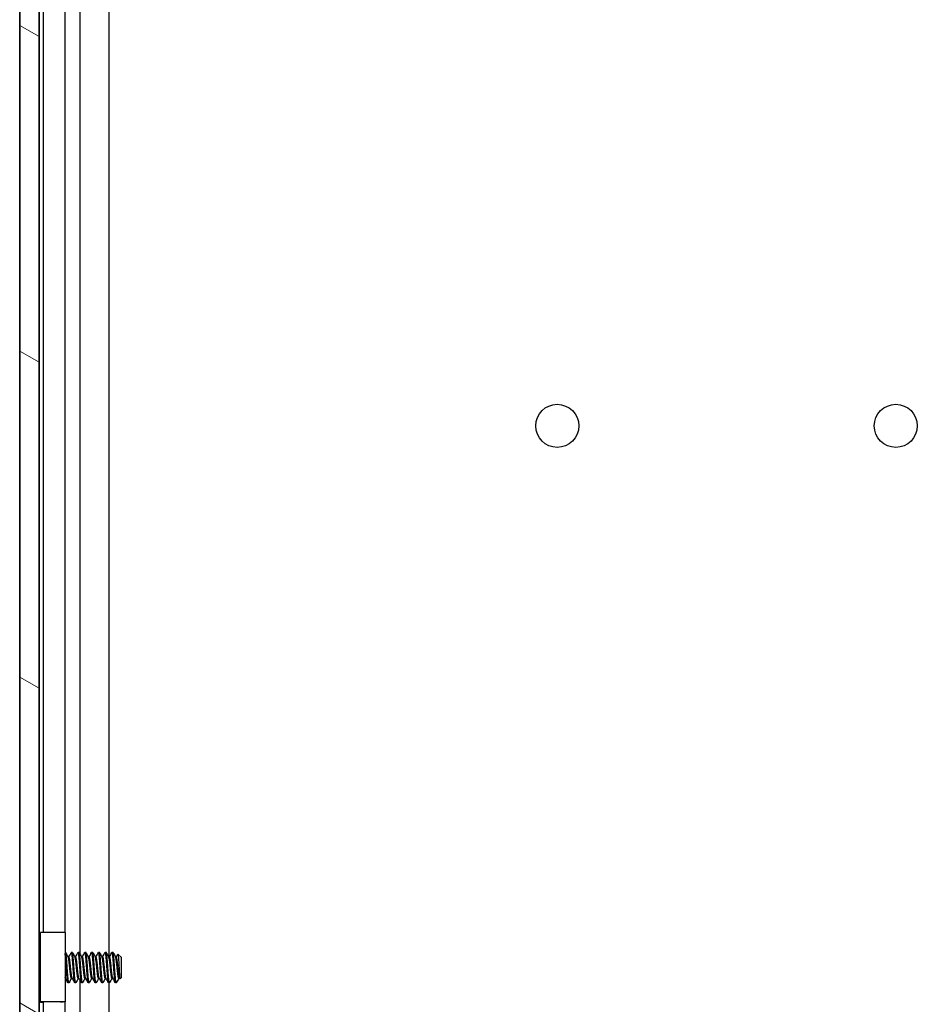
# Model space of a CAD drawing. Header units: millimetres. Extents: x 80 to 2248, y 80 to 1719.
# Tile 44 of 67: x 1167 to 1251, y 823 to 916. Entities that reach past the tile are written whole.
import ezdxf

# ---------------------------------------------------------------- set-up
doc = ezdxf.new("R2010")
doc.units = ezdxf.units.MM
doc.header["$LTSCALE"] = 8.333333
doc.layers.add('Hatch (ANSI)', color=7, linetype='Continuous', lineweight=18)
doc.layers.add('Visible (ANSI)', color=7, linetype='Continuous', lineweight=25)

msp = doc.modelspace()

# ---------------------------------------------------------------- hatches: boundary and pattern name
at = {"layer": 'Hatch (ANSI)'}
h = msp.add_hatch(dxfattribs=at)
h.set_pattern_fill('ANSI31', color=256, scale=211.666667, angle=105, style=0)
h.set_pattern_definition([(150, (0, 0), (-13.22917, -22.9136), [])])
h.paths.add_polyline_path([(1166.886, 567.0588), (1168.6894, 567.0588), (1168.6894, 1264.0602), (1166.886, 1264.0602)])

# ---------------------------------------------------------------- linework, layer by layer
at = {"layer": 'Visible (ANSI)'}
for p, q in [((1166.886, 1264.0602), (1166.886, 567.0588)), ((1168.6894, 567.0588), (1168.6894, 1264.0602)), ((1166.8729, 576.4695), (1166.8729, 1254.6495)), ((1168.7019, 1003.1512), (1168.7019, 827.97)), ((1172.5188, 1003.313), (1172.5188, 827.9576)), ((1175.2255, 1003.0371), (1175.2255, 827.6609)), ((1169.0829, 1001.2981), (1169.0829, 829.9355)), ((1171.1149, 1001.3394), (1171.1149, 829.933)), ((1168.8329, 823.4321), (1168.8329, 829.932)), ((1171.1329, 829.932), (1171.1329, 823.4321)), ((1171.1723, 828.0819), (1171.1329, 828.0819)), ((1171.8073, 828.0819), (1171.7279, 828.0819)), ((1172.4423, 828.0819), (1172.3629, 828.0819)), ((1173.0773, 828.0819), (1172.9979, 828.0819)), ((1173.7123, 828.0819), (1173.6329, 828.0819)), ((1174.3473, 828.0819), (1174.2679, 828.0819)), ((1174.9823, 828.0819), (1174.9029, 828.0819)), ((1175.6173, 828.0819), (1175.5379, 828.0819)), ((1168.8329, 827.8368), (1168.7047, 827.9651)), ((1171.4898, 827.6523), (1171.4203, 827.6523)), ((1172.1248, 827.6523), (1172.0553, 827.6523)), ((1172.7598, 827.6523), (1172.6903, 827.6523)), ((1173.3948, 827.6523), (1173.3253, 827.6523)), ((1174.0298, 827.6523), (1173.9603, 827.6523)), ((1174.6648, 827.6523), (1174.5953, 827.6523)), ((1175.2998, 827.6523), (1175.2303, 827.6523)), ((1175.9348, 827.6523), (1175.8653, 827.6523)), ((1176.411, 827.6057), (1176.088, 827.9287)), ((1176.411, 825.7134), (1176.411, 827.6057)), ((1168.7645, 825.4138), (1168.6894, 825.3387)), ((1168.7019, 825.3512), (1168.7019, 650.17)), ((1171.1624, 825.6667), (1171.1329, 825.6667)), ((1171.7974, 825.6667), (1171.7279, 825.6667)), ((1172.4324, 825.6667), (1172.3629, 825.6667)), ((1172.5188, 825.513), (1172.5188, 650.1576)), ((1173.0674, 825.6667), (1172.9979, 825.6667)), ((1173.7024, 825.6667), (1173.6329, 825.6667)), ((1174.3374, 825.6667), (1174.2679, 825.6667)), ((1174.9724, 825.6667), (1174.9029, 825.6667)), ((1175.6074, 825.6667), (1175.5379, 825.6667)), ((1176.2424, 825.6667), (1176.1729, 825.6667)), ((1176.411, 825.7134), (1176.2923, 825.5946)), ((1171.4898, 825.2371), (1171.4104, 825.2371)), ((1172.1248, 825.2371), (1172.0454, 825.2371)), ((1172.7598, 825.2371), (1172.6804, 825.2371)), ((1173.3948, 825.2371), (1173.3154, 825.2371)), ((1174.0298, 825.2371), (1173.9504, 825.2371)), ((1174.6648, 825.2371), (1174.5854, 825.2371)), ((1175.2998, 825.2371), (1175.2204, 825.2371)), ((1175.2255, 825.2371), (1175.2255, 649.8609)), ((1175.9348, 825.2371), (1175.8554, 825.2371)), ((1168.8329, 823.387), (1168.8329, 823.4321)), ((1169.0829, 823.387), (1168.8329, 823.387)), ((1169.0829, 823.4321), (1169.0829, 823.4245)), ((1169.0829, 823.4245), (1169.0829, 652.1095)), ((1170.7182, 823.4245), (1170.8778, 823.4316)), ((1171.1263, 823.4315), (1170.9697, 823.4245)), ((1171.1149, 823.431), (1171.1149, 652.1095)), ((1171.1204, 823.388), (1171.1263, 823.388)), ((1171.1263, 823.388), (1171.1222, 823.388)), ((1171.1263, 823.388), (1171.1263, 823.4315))]:
    msp.add_line(p, q, dxfattribs=at)
for centre in [(1217.2919, 877.4495), (1249.0419, 877.4495)]:
    msp.add_circle(centre, 2.0193, dxfattribs=at)
for centre, major_axis, ratio, start_param, end_param in [((1169.9829, 829.932), (1.15, 0), 0.0048182, 0, 3.1415927), ((1171.2296, 826.668), (-0.0002, -0.343), 0.1068554, 0.4127023, 2.7288904), ((1169.9829, 823.4321), (-1.15, 0), 0.0048182, 3.0345316, 6.2831853), ((1169.9829, 823.4321), (0.9, 0), 0.0048182, 6.1761243, 9.424778)]:
    msp.add_ellipse(centre, major_axis=major_axis, ratio=ratio, start_param=start_param, end_param=end_param, dxfattribs=at)
for points, weights, knots in [([(1171.331, 826.6595), (1171.2781, 827.4807), (1171.2252, 827.8914), (1171.2006, 828.0819), (1171.1723, 828.0819)], [1, 0.866025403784, 1, 0.933012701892, 0.933012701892], [0.5, 0.5, 0.5, 0.510416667, 0.510416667, 0.515625, 0.515625, 0.515625]), ([(1171.8867, 826.6595), (1171.8337, 827.4807), (1171.7808, 827.8914), (1171.7496, 828.1333), (1171.7139, 828.0695)], [1, 0.866025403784, 1, 0.916453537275, 0.937106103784], [0.5, 0.5, 0.5, 0.510416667, 0.510416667, 0.516912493, 0.516912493, 0.516912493]), ([(1171.966, 826.6595), (1171.9131, 827.4807), (1171.8602, 827.8914), (1171.8356, 828.0819), (1171.8073, 828.0819)], [1, 0.866025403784, 1, 0.933012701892, 0.933012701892], [0.4375, 0.4375, 0.4375, 0.447916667, 0.447916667, 0.453125, 0.453125, 0.453125]), ([(1172.5217, 826.6595), (1172.4687, 827.4807), (1172.4158, 827.8914), (1172.3846, 828.1333), (1172.3489, 828.0695)], [1, 0.866025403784, 1, 0.916453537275, 0.937106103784], [0.4375, 0.4375, 0.4375, 0.447916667, 0.447916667, 0.454412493, 0.454412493, 0.454412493]), ([(1172.601, 826.6595), (1172.5481, 827.4807), (1172.4952, 827.8914), (1172.4706, 828.0819), (1172.4423, 828.0819)], [1, 0.866025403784, 1, 0.933012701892, 0.933012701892], [0.375, 0.375, 0.375, 0.385416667, 0.385416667, 0.390625, 0.390625, 0.390625]), ([(1173.1567, 826.6595), (1173.1037, 827.4807), (1173.0508, 827.8914), (1173.0196, 828.1333), (1172.9839, 828.0695)], [1, 0.866025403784, 1, 0.916453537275, 0.937106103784], [0.375, 0.375, 0.375, 0.385416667, 0.385416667, 0.391912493, 0.391912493, 0.391912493]), ([(1173.236, 826.6595), (1173.1831, 827.4807), (1173.1302, 827.8914), (1173.1056, 828.0819), (1173.0773, 828.0819)], [1, 0.866025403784, 1, 0.933012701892, 0.933012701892], [0.3125, 0.3125, 0.3125, 0.322916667, 0.322916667, 0.328125, 0.328125, 0.328125]), ([(1173.7917, 826.6595), (1173.7387, 827.4807), (1173.6858, 827.8914), (1173.6546, 828.1333), (1173.6189, 828.0695)], [1, 0.866025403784, 1, 0.916453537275, 0.937106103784], [0.3125, 0.3125, 0.3125, 0.322916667, 0.322916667, 0.329412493, 0.329412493, 0.329412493]), ([(1173.871, 826.6595), (1173.8181, 827.4807), (1173.7652, 827.8914), (1173.7406, 828.0819), (1173.7123, 828.0819)], [1, 0.866025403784, 1, 0.933012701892, 0.933012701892], [0.25, 0.25, 0.25, 0.260416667, 0.260416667, 0.265625, 0.265625, 0.265625]), ([(1174.4267, 826.6595), (1174.3737, 827.4807), (1174.3208, 827.8914), (1174.2896, 828.1333), (1174.2539, 828.0695)], [1, 0.866025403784, 1, 0.916453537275, 0.937106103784], [0.25, 0.25, 0.25, 0.260416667, 0.260416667, 0.266912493, 0.266912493, 0.266912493]), ([(1174.506, 826.6595), (1174.4531, 827.4807), (1174.4002, 827.8914), (1174.3756, 828.0819), (1174.3473, 828.0819)], [1, 0.866025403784, 1, 0.933012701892, 0.933012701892], [0.1875, 0.1875, 0.1875, 0.197916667, 0.197916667, 0.203125, 0.203125, 0.203125]), ([(1175.0617, 826.6595), (1175.0087, 827.4807), (1174.9558, 827.8914), (1174.9246, 828.1333), (1174.8889, 828.0695)], [1, 0.866025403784, 1, 0.916453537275, 0.937106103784], [0.1875, 0.1875, 0.1875, 0.197916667, 0.197916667, 0.204412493, 0.204412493, 0.204412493]), ([(1175.141, 826.6595), (1175.0881, 827.4807), (1175.0352, 827.8914), (1175.0106, 828.0819), (1174.9823, 828.0819)], [1, 0.866025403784, 1, 0.933012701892, 0.933012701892], [0.125, 0.125, 0.125, 0.135416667, 0.135416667, 0.140625, 0.140625, 0.140625]), ([(1175.6967, 826.6595), (1175.6437, 827.4807), (1175.5908, 827.8914), (1175.5596, 828.1333), (1175.5239, 828.0695)], [1, 0.866025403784, 1, 0.916453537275, 0.937106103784], [0.125, 0.125, 0.125, 0.135416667, 0.135416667, 0.141912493, 0.141912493, 0.141912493]), ([(1175.776, 826.6595), (1175.7231, 827.4807), (1175.6702, 827.8914), (1175.6456, 828.0819), (1175.6173, 828.0819)], [1, 0.866025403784, 1, 0.933012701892, 0.933012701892], [0.0625, 0.0625, 0.0625, 0.072916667, 0.072916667, 0.078125, 0.078125, 0.078125]), ([(1171.2245, 827.0491), (1171.1829, 827.6033), (1171.1458, 827.8914), (1171.1396, 827.9397), (1171.1329, 827.9763)], [0.94728992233, 0.902087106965, 1, 0.982109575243, 0.968997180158], [0.5653038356, 0.5653038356, 0.5653038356, 0.5729166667, 0.5729166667, 0.5743076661, 0.5743076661, 0.5743076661]), ([(1171.7279, 825.6667), (1171.6995, 825.6667), (1171.675, 825.7997), (1171.6221, 826.0863), (1171.5692, 826.6595), (1171.5162, 827.2327), (1171.4633, 827.5193), (1171.4477, 827.6037), (1171.4301, 827.6351)], [0.933012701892, 0.933012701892, 1, 0.866025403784, 1, 0.866025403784, 1, 0.956426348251, 0.941196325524], [0.484375, 0.484375, 0.484375, 0.489583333, 0.489583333, 0.5, 0.5, 0.510416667, 0.510416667, 0.513804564, 0.513804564, 0.513804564]), ([(1171.7876, 825.684), (1171.7699, 825.7153), (1171.7544, 825.7997), (1171.7014, 826.0863), (1171.6485, 826.6595), (1171.5956, 827.2327), (1171.5427, 827.5193), (1171.5181, 827.6523), (1171.4898, 827.6523)], [0.941196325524, 0.956426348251, 1, 0.866025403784, 1, 0.866025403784, 1, 0.933012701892, 0.933012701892], [0.486195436, 0.486195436, 0.486195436, 0.489583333, 0.489583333, 0.5, 0.5, 0.510416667, 0.510416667, 0.515625, 0.515625, 0.515625]), ([(1172.3629, 825.6667), (1172.3345, 825.6667), (1172.31, 825.7997), (1172.2571, 826.0863), (1172.2042, 826.6595), (1172.1512, 827.2327), (1172.0983, 827.5193), (1172.0827, 827.6037), (1172.0651, 827.6351)], [0.933012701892, 0.933012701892, 1, 0.866025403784, 1, 0.866025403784, 1, 0.956426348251, 0.941196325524], [0.421875, 0.421875, 0.421875, 0.427083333, 0.427083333, 0.4375, 0.4375, 0.447916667, 0.447916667, 0.451304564, 0.451304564, 0.451304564]), ([(1172.4226, 825.684), (1172.4049, 825.7153), (1172.3894, 825.7997), (1172.3364, 826.0863), (1172.2835, 826.6595), (1172.2306, 827.2327), (1172.1777, 827.5193), (1172.1531, 827.6523), (1172.1248, 827.6523)], [0.941196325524, 0.956426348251, 1, 0.866025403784, 1, 0.866025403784, 1, 0.933012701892, 0.933012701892], [0.423695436, 0.423695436, 0.423695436, 0.427083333, 0.427083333, 0.4375, 0.4375, 0.447916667, 0.447916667, 0.453125, 0.453125, 0.453125]), ([(1172.9979, 825.6667), (1172.9695, 825.6667), (1172.945, 825.7997), (1172.8921, 826.0863), (1172.8392, 826.6595), (1172.7862, 827.2327), (1172.7333, 827.5193), (1172.7177, 827.6037), (1172.7001, 827.6351)], [0.933012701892, 0.933012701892, 1, 0.866025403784, 1, 0.866025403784, 1, 0.956426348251, 0.941196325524], [0.359375, 0.359375, 0.359375, 0.364583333, 0.364583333, 0.375, 0.375, 0.385416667, 0.385416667, 0.388804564, 0.388804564, 0.388804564]), ([(1173.0576, 825.684), (1173.0399, 825.7153), (1173.0244, 825.7997), (1172.9714, 826.0863), (1172.9185, 826.6595), (1172.8656, 827.2327), (1172.8127, 827.5193), (1172.7881, 827.6523), (1172.7598, 827.6523)], [0.941196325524, 0.956426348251, 1, 0.866025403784, 1, 0.866025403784, 1, 0.933012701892, 0.933012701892], [0.361195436, 0.361195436, 0.361195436, 0.364583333, 0.364583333, 0.375, 0.375, 0.385416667, 0.385416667, 0.390625, 0.390625, 0.390625]), ([(1173.6329, 825.6667), (1173.6045, 825.6667), (1173.58, 825.7997), (1173.5271, 826.0863), (1173.4742, 826.6595), (1173.4212, 827.2327), (1173.3683, 827.5193), (1173.3527, 827.6037), (1173.3351, 827.6351)], [0.933012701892, 0.933012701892, 1, 0.866025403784, 1, 0.866025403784, 1, 0.956426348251, 0.941196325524], [0.296875, 0.296875, 0.296875, 0.302083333, 0.302083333, 0.3125, 0.3125, 0.322916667, 0.322916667, 0.326304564, 0.326304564, 0.326304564]), ([(1173.6926, 825.684), (1173.6749, 825.7153), (1173.6594, 825.7997), (1173.6064, 826.0863), (1173.5535, 826.6595), (1173.5006, 827.2327), (1173.4477, 827.5193), (1173.4231, 827.6523), (1173.3948, 827.6523)], [0.941196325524, 0.956426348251, 1, 0.866025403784, 1, 0.866025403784, 1, 0.933012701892, 0.933012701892], [0.298695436, 0.298695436, 0.298695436, 0.302083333, 0.302083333, 0.3125, 0.3125, 0.322916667, 0.322916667, 0.328125, 0.328125, 0.328125]), ([(1174.2679, 825.6667), (1174.2395, 825.6667), (1174.215, 825.7997), (1174.1621, 826.0863), (1174.1092, 826.6595), (1174.0562, 827.2327), (1174.0033, 827.5193), (1173.9877, 827.6037), (1173.9701, 827.6351)], [0.933012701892, 0.933012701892, 1, 0.866025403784, 1, 0.866025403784, 1, 0.956426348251, 0.941196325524], [0.234375, 0.234375, 0.234375, 0.239583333, 0.239583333, 0.25, 0.25, 0.260416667, 0.260416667, 0.263804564, 0.263804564, 0.263804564]), ([(1174.3276, 825.684), (1174.3099, 825.7153), (1174.2944, 825.7997), (1174.2414, 826.0863), (1174.1885, 826.6595), (1174.1356, 827.2327), (1174.0827, 827.5193), (1174.0581, 827.6523), (1174.0298, 827.6523)], [0.941196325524, 0.956426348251, 1, 0.866025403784, 1, 0.866025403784, 1, 0.933012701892, 0.933012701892], [0.236195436, 0.236195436, 0.236195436, 0.239583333, 0.239583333, 0.25, 0.25, 0.260416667, 0.260416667, 0.265625, 0.265625, 0.265625]), ([(1174.9029, 825.6667), (1174.8745, 825.6667), (1174.85, 825.7997), (1174.7971, 826.0863), (1174.7442, 826.6595), (1174.6912, 827.2327), (1174.6383, 827.5193), (1174.6227, 827.6037), (1174.6051, 827.6351)], [0.933012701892, 0.933012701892, 1, 0.866025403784, 1, 0.866025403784, 1, 0.956426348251, 0.941196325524], [0.171875, 0.171875, 0.171875, 0.177083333, 0.177083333, 0.1875, 0.1875, 0.197916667, 0.197916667, 0.201304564, 0.201304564, 0.201304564]), ([(1174.9626, 825.684), (1174.9449, 825.7153), (1174.9294, 825.7997), (1174.8764, 826.0863), (1174.8235, 826.6595), (1174.7706, 827.2327), (1174.7177, 827.5193), (1174.6931, 827.6523), (1174.6648, 827.6523)], [0.941196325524, 0.956426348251, 1, 0.866025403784, 1, 0.866025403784, 1, 0.933012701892, 0.933012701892], [0.173695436, 0.173695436, 0.173695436, 0.177083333, 0.177083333, 0.1875, 0.1875, 0.197916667, 0.197916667, 0.203125, 0.203125, 0.203125]), ([(1175.5379, 825.6667), (1175.5095, 825.6667), (1175.485, 825.7997), (1175.4321, 826.0863), (1175.3792, 826.6595), (1175.3262, 827.2327), (1175.2733, 827.5193), (1175.2577, 827.6037), (1175.2401, 827.6351)], [0.933012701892, 0.933012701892, 1, 0.866025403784, 1, 0.866025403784, 1, 0.956426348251, 0.941196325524], [0.109375, 0.109375, 0.109375, 0.114583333, 0.114583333, 0.125, 0.125, 0.135416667, 0.135416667, 0.138804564, 0.138804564, 0.138804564]), ([(1175.5976, 825.684), (1175.5799, 825.7153), (1175.5644, 825.7997), (1175.5114, 826.0863), (1175.4585, 826.6595), (1175.4056, 827.2327), (1175.3527, 827.5193), (1175.3281, 827.6523), (1175.2998, 827.6523)], [0.941196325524, 0.956426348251, 1, 0.866025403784, 1, 0.866025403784, 1, 0.933012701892, 0.933012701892], [0.111195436, 0.111195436, 0.111195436, 0.114583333, 0.114583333, 0.125, 0.125, 0.135416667, 0.135416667, 0.140625, 0.140625, 0.140625]), ([(1176.1729, 825.6667), (1176.1445, 825.6667), (1176.12, 825.7997), (1176.0671, 826.0863), (1176.0142, 826.6595), (1175.9612, 827.2327), (1175.9083, 827.5193), (1175.8927, 827.6037), (1175.8751, 827.6351)], [0.933012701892, 0.933012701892, 1, 0.866025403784, 1, 0.866025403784, 1, 0.956426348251, 0.941196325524], [0.046875, 0.046875, 0.046875, 0.052083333, 0.052083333, 0.0625, 0.0625, 0.072916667, 0.072916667, 0.076304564, 0.076304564, 0.076304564]), ([(1176.2326, 825.684), (1176.2149, 825.7153), (1176.1994, 825.7997), (1176.1464, 826.0863), (1176.0935, 826.6595), (1176.0406, 827.2327), (1175.9877, 827.5193), (1175.9631, 827.6523), (1175.9348, 827.6523)], [0.941196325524, 0.956426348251, 1, 0.866025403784, 1, 0.866025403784, 1, 0.933012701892, 0.933012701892], [0.048695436, 0.048695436, 0.048695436, 0.052083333, 0.052083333, 0.0625, 0.0625, 0.072916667, 0.072916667, 0.078125, 0.078125, 0.078125]), ([(1168.8329, 825.3293), (1168.8249, 825.3701), (1168.8175, 825.4277), (1168.7646, 825.8383), (1168.7117, 826.6595)], [0.964249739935, 0.97875638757, 1, 0.866025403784, 1], [0.80043162, 0.80043162, 0.80043162, 0.802083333, 0.802083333, 0.8125, 0.8125, 0.8125]), ([(1171.4104, 825.2371), (1171.382, 825.2371), (1171.3575, 825.4277), (1171.311, 825.7887), (1171.2618, 826.5065)], [0.933012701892, 0.933012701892, 1, 0.88027407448, 0.974533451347], [0.546875, 0.546875, 0.546875, 0.552083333, 0.552083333, 0.561392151, 0.561392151, 0.561392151]), ([(1171.5037, 825.2495), (1171.468, 825.1857), (1171.4369, 825.4277), (1171.3839, 825.8383), (1171.331, 826.6595)], [0.937106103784, 0.916453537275, 1, 0.866025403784, 1], [0.483087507, 0.483087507, 0.483087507, 0.489583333, 0.489583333, 0.5, 0.5, 0.5]), ([(1172.0454, 825.2371), (1172.017, 825.2371), (1171.9925, 825.4277), (1171.9396, 825.8383), (1171.8867, 826.6595)], [0.933012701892, 0.933012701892, 1, 0.866025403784, 1], [0.484375, 0.484375, 0.484375, 0.489583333, 0.489583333, 0.5, 0.5, 0.5]), ([(1172.1387, 825.2495), (1172.103, 825.1857), (1172.0719, 825.4277), (1172.0189, 825.8383), (1171.966, 826.6595)], [0.937106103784, 0.916453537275, 1, 0.866025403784, 1], [0.420587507, 0.420587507, 0.420587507, 0.427083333, 0.427083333, 0.4375, 0.4375, 0.4375]), ([(1172.6804, 825.2371), (1172.652, 825.2371), (1172.6275, 825.4277), (1172.5746, 825.8383), (1172.5217, 826.6595)], [0.933012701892, 0.933012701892, 1, 0.866025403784, 1], [0.421875, 0.421875, 0.421875, 0.427083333, 0.427083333, 0.4375, 0.4375, 0.4375]), ([(1172.7737, 825.2495), (1172.738, 825.1857), (1172.7069, 825.4277), (1172.6539, 825.8383), (1172.601, 826.6595)], [0.937106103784, 0.916453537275, 1, 0.866025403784, 1], [0.358087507, 0.358087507, 0.358087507, 0.364583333, 0.364583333, 0.375, 0.375, 0.375]), ([(1173.3154, 825.2371), (1173.287, 825.2371), (1173.2625, 825.4277), (1173.2096, 825.8383), (1173.1567, 826.6595)], [0.933012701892, 0.933012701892, 1, 0.866025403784, 1], [0.359375, 0.359375, 0.359375, 0.364583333, 0.364583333, 0.375, 0.375, 0.375]), ([(1173.4087, 825.2495), (1173.373, 825.1857), (1173.3419, 825.4277), (1173.2889, 825.8383), (1173.236, 826.6595)], [0.937106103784, 0.916453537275, 1, 0.866025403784, 1], [0.295587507, 0.295587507, 0.295587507, 0.302083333, 0.302083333, 0.3125, 0.3125, 0.3125]), ([(1173.9504, 825.2371), (1173.922, 825.2371), (1173.8975, 825.4277), (1173.8446, 825.8383), (1173.7917, 826.6595)], [0.933012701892, 0.933012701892, 1, 0.866025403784, 1], [0.296875, 0.296875, 0.296875, 0.302083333, 0.302083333, 0.3125, 0.3125, 0.3125]), ([(1174.0437, 825.2495), (1174.008, 825.1857), (1173.9769, 825.4277), (1173.9239, 825.8383), (1173.871, 826.6595)], [0.937106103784, 0.916453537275, 1, 0.866025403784, 1], [0.233087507, 0.233087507, 0.233087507, 0.239583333, 0.239583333, 0.25, 0.25, 0.25]), ([(1174.5854, 825.2371), (1174.557, 825.2371), (1174.5325, 825.4277), (1174.4796, 825.8383), (1174.4267, 826.6595)], [0.933012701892, 0.933012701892, 1, 0.866025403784, 1], [0.234375, 0.234375, 0.234375, 0.239583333, 0.239583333, 0.25, 0.25, 0.25]), ([(1174.6787, 825.2495), (1174.643, 825.1857), (1174.6119, 825.4277), (1174.5589, 825.8383), (1174.506, 826.6595)], [0.937106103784, 0.916453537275, 1, 0.866025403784, 1], [0.170587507, 0.170587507, 0.170587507, 0.177083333, 0.177083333, 0.1875, 0.1875, 0.1875]), ([(1175.2204, 825.2371), (1175.192, 825.2371), (1175.1675, 825.4277), (1175.1146, 825.8383), (1175.0617, 826.6595)], [0.933012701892, 0.933012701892, 1, 0.866025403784, 1], [0.171875, 0.171875, 0.171875, 0.177083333, 0.177083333, 0.1875, 0.1875, 0.1875]), ([(1175.3137, 825.2495), (1175.278, 825.1857), (1175.2469, 825.4277), (1175.1939, 825.8383), (1175.141, 826.6595)], [0.937106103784, 0.916453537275, 1, 0.866025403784, 1], [0.108087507, 0.108087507, 0.108087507, 0.114583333, 0.114583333, 0.125, 0.125, 0.125]), ([(1175.8554, 825.2371), (1175.827, 825.2371), (1175.8025, 825.4277), (1175.7496, 825.8383), (1175.6967, 826.6595)], [0.933012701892, 0.933012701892, 1, 0.866025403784, 1], [0.109375, 0.109375, 0.109375, 0.114583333, 0.114583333, 0.125, 0.125, 0.125]), ([(1175.9348, 825.2371), (1175.9064, 825.2371), (1175.8819, 825.4277), (1175.8289, 825.8383), (1175.776, 826.6595)], [0.933012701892, 0.933012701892, 1, 0.866025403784, 1], [0.046875, 0.046875, 0.046875, 0.052083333, 0.052083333, 0.0625, 0.0625, 0.0625])]:
    msp.add_rational_spline(points, weights, degree=2, knots=knots, dxfattribs=at)
for points in [[(1168.6894, 827.9923), (1168.7003, 827.9729), (1168.7111, 827.9535), (1168.722, 827.9341)], [(1171.1862, 828.0695), (1171.2673, 827.9246), (1171.3485, 827.7797), (1171.4301, 827.6351)], [(1171.4799, 827.6523), (1171.5582, 827.7912), (1171.6361, 827.9303), (1171.7139, 828.0695)], [(1171.8212, 828.0695), (1171.9023, 827.9246), (1171.9835, 827.7797), (1172.0651, 827.6351)], [(1172.1149, 827.6523), (1172.1932, 827.7912), (1172.2711, 827.9303), (1172.3489, 828.0695)], [(1172.4562, 828.0695), (1172.5373, 827.9246), (1172.6185, 827.7797), (1172.7001, 827.6351)], [(1172.7499, 827.6523), (1172.8282, 827.7912), (1172.9061, 827.9303), (1172.9839, 828.0695)], [(1173.0912, 828.0695), (1173.1723, 827.9246), (1173.2535, 827.7797), (1173.3351, 827.6351)], [(1173.3849, 827.6523), (1173.4632, 827.7912), (1173.5411, 827.9303), (1173.6189, 828.0695)], [(1173.7262, 828.0695), (1173.8073, 827.9246), (1173.8885, 827.7797), (1173.9701, 827.6351)], [(1174.0199, 827.6523), (1174.0982, 827.7912), (1174.1761, 827.9303), (1174.2539, 828.0695)], [(1174.3612, 828.0695), (1174.4423, 827.9246), (1174.5235, 827.7797), (1174.6051, 827.6351)], [(1174.6549, 827.6523), (1174.7332, 827.7912), (1174.8111, 827.9303), (1174.8889, 828.0695)], [(1174.9962, 828.0695), (1175.0773, 827.9246), (1175.1585, 827.7797), (1175.2401, 827.6351)], [(1175.2899, 827.6523), (1175.3682, 827.7912), (1175.4461, 827.9303), (1175.5239, 828.0695)], [(1175.6312, 828.0695), (1175.7123, 827.9246), (1175.7935, 827.7797), (1175.8751, 827.6351)], [(1175.9249, 827.6523), (1175.9761, 827.7431), (1176.0271, 827.834), (1176.078, 827.9249)], [(1168.8329, 825.2916), (1168.8085, 825.3353), (1168.784, 825.3791), (1168.7595, 825.4228)], [(1171.3964, 825.2495), (1171.3154, 825.3945), (1171.2342, 825.5393), (1171.1526, 825.684)], [(1171.7378, 825.6667), (1171.6595, 825.5278), (1171.5816, 825.3887), (1171.5037, 825.2495)], [(1172.0314, 825.2495), (1171.9504, 825.3945), (1171.8692, 825.5393), (1171.7876, 825.684)], [(1172.3728, 825.6667), (1172.2945, 825.5278), (1172.2166, 825.3887), (1172.1387, 825.2495)], [(1172.6664, 825.2495), (1172.5854, 825.3945), (1172.5042, 825.5393), (1172.4226, 825.684)], [(1173.0078, 825.6667), (1172.9295, 825.5278), (1172.8516, 825.3887), (1172.7737, 825.2495)], [(1173.3014, 825.2495), (1173.2204, 825.3945), (1173.1392, 825.5393), (1173.0576, 825.684)], [(1173.6428, 825.6667), (1173.5645, 825.5278), (1173.4866, 825.3887), (1173.4087, 825.2495)], [(1173.9364, 825.2495), (1173.8554, 825.3945), (1173.7742, 825.5393), (1173.6926, 825.684)], [(1174.2778, 825.6667), (1174.1995, 825.5278), (1174.1216, 825.3887), (1174.0437, 825.2495)], [(1174.5714, 825.2495), (1174.4904, 825.3945), (1174.4092, 825.5393), (1174.3276, 825.684)], [(1174.9128, 825.6667), (1174.8345, 825.5278), (1174.7566, 825.3887), (1174.6787, 825.2495)], [(1175.2064, 825.2495), (1175.1254, 825.3945), (1175.0442, 825.5393), (1174.9626, 825.684)], [(1175.5478, 825.6667), (1175.4695, 825.5278), (1175.3916, 825.3887), (1175.3137, 825.2495)], [(1175.8414, 825.2495), (1175.7604, 825.3945), (1175.6792, 825.5393), (1175.5976, 825.684)], [(1176.1828, 825.6667), (1176.1106, 825.5386), (1176.0386, 825.4102), (1175.9668, 825.2818)], [(1176.2805, 825.5989), (1176.2646, 825.6273), (1176.2486, 825.6556), (1176.2326, 825.684)], [(1175.9668, 825.2818), (1175.9561, 825.2627), (1175.9454, 825.2477), (1175.9348, 825.2371)]]:
    msp.add_open_spline(points, degree=3, dxfattribs=at)
for points, weights in [([(1168.791, 826.6595), (1168.7409, 827.4381), (1168.6894, 827.8577)], [1, 0.872099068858, 0.988403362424]), ([(1168.7117, 826.6595), (1168.7011, 826.8234), (1168.6894, 826.9829)], [1, 0.97005869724, 0.95350025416]), ([(1168.8329, 826.0804), (1168.8105, 826.3569), (1168.791, 826.6595)], [0.935553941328, 0.946059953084, 1]), ([(1171.1526, 825.684), (1171.1425, 825.7019), (1171.1329, 825.7379)], [0.941196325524, 0.949861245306, 0.967700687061])]:
    msp.add_rational_spline(points, weights, degree=2, dxfattribs=at)
for points, knots in [([(1168.8329, 827.5975), (1168.8027, 827.7193), (1168.7793, 827.7991), (1168.7475, 827.8832), (1168.7347, 827.9114), (1168.722, 827.9341)], [-0.074217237, -0.074217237, -0.074217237, -0.074217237, -0.041316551, -0.041316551, -0.019660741, -0.019660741, -0.019660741, -0.019660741]), ([(1171.1329, 827.2185), (1171.1474, 827.1995), (1171.1608, 827.1798), (1171.1892, 827.1319), (1171.2034, 827.1031), (1171.2273, 827.0436), (1171.2371, 827.0125), (1171.2444, 826.9822)], [0.012448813, 0.012448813, 0.012448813, 0.012448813, 0.019599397, 0.019599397, 0.029259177, 0.029259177, 0.039250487, 0.039250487, 0.039250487, 0.039250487]), ([(1176.078, 827.9249), (1176.0799, 827.9282), (1176.0817, 827.9301), (1176.0924, 827.9323), (1176.1014, 827.9016), (1176.1166, 827.7921), (1176.1242, 827.7119), (1176.1423, 827.4709), (1176.1507, 827.3474), (1176.1643, 827.1275), (1176.1695, 827.0396), (1176.1812, 826.8326), (1176.1864, 826.7326), (1176.1901, 826.6595)], [-0.15822158, -0.15822158, -0.15822158, -0.15822158, -0.1484776, -0.1484776, -0.10250817, -0.10250817, -0.06653819, -0.06653819, -0.03897493, -0.03897493, -0.02198565, -0.02198565, -0.000001, -0.000001, -0.000001, -0.000001]), ([(1171.2441, 826.3538), (1171.2336, 826.3107), (1171.2181, 826.2659), (1171.1798, 826.1868), (1171.158, 826.1513), (1171.1329, 826.1184)], [0, 0, 0, 0, 0.014245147, 0.014245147, 0.026675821, 0.026675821, 0.026675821, 0.026675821]), ([(1176.1901, 826.6595), (1176.1947, 826.5691), (1176.2, 826.4699), (1176.2121, 826.2696), (1176.2177, 826.1844), (1176.2318, 825.9853), (1176.2404, 825.8811), (1176.2553, 825.7296), (1176.2628, 825.6578), (1176.2792, 825.5964), (1176.2857, 825.588), (1176.2923, 825.5946)], [-0.2355869, -0.2355869, -0.2355869, -0.2355869, -0.20366001, -0.20366001, -0.17794617, -0.17794617, -0.13906218, -0.13906218, -0.107081, -0.107081, -0.08773085, -0.08773085, -0.08773085, -0.08773085]), ([(1168.6894, 826.2131), (1168.6925, 826.1579), (1168.6955, 826.1042), (1168.7075, 825.9046), (1168.7165, 825.7754), (1168.7313, 825.597), (1168.7381, 825.5166), (1168.7513, 825.4447), (1168.7553, 825.4302), (1168.7595, 825.4228)], [-0.1968102, -0.1968102, -0.1968102, -0.1968102, -0.17074357, -0.17074357, -0.09624881, -0.09624881, -0.0419821, -0.0419821, -0.01875945, -0.01875945, -0.01875945, -0.01875945])]:
    msp.add_open_spline(points, degree=3, knots=knots, dxfattribs=at)

doc.saveas('drawing.dxf')
